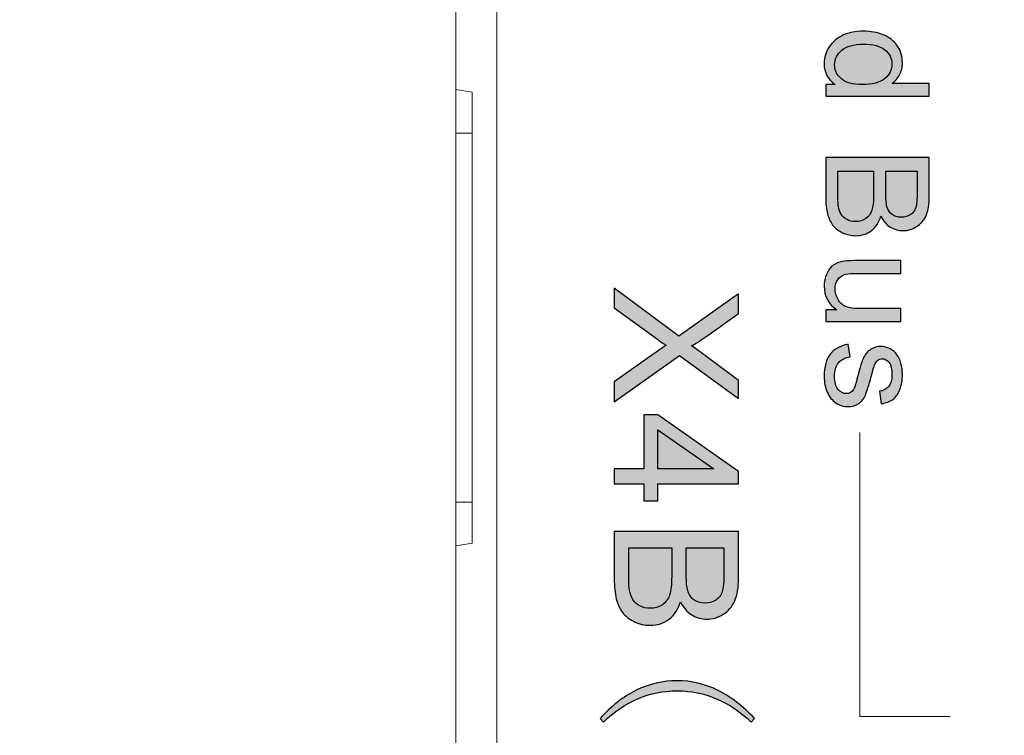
# Model space of a CAD drawing. Header units: millimetres. Extents: x -296 to 295, y -209 to 209.
# Tile 6 of 140: x -260 to -248, y -143 to -134. Entities that reach past the tile are written whole.
import ezdxf
from ezdxf.lldxf.tags import DXFTag

# ---------------------------------------------------------------- set-up
doc = ezdxf.new("R2010")
doc.units = ezdxf.units.MM
doc.header["$MEASUREMENT"] = 0
doc.layers.add('layer 1', color=7, linetype='Continuous')
tags = doc.linetypes.add('New Line1', pattern=[0.2, 0.1, -0.1]).pattern_tags.tags
tags[6:7] = [DXFTag(74, 4), DXFTag(75, 0), DXFTag(340, '0'), DXFTag(46, 1.0), DXFTag(50, 0.0), DXFTag(44, 0.0), DXFTag(45, 0.0)]
tags[4:5] = [DXFTag(74, 4), DXFTag(75, 0), DXFTag(340, '0'), DXFTag(46, 1.0), DXFTag(50, 0.0), DXFTag(44, 0.0), DXFTag(45, 0.0)]

msp = doc.modelspace()

# ---------------------------------------------------------------- hatches: boundary and pattern name
at = {"layer": 'layer 1'}
h = msp.add_hatch(color=250, dxfattribs=at)
edge = h.paths.add_edge_path()
edge.add_spline(control_points=[(-250.343, -134.8412), (-250.343, -134.8412), (-250.2269, -134.8412), (-250.2269, -134.8412), (-250.3171, -134.7833), (-250.3624, -134.6981), (-250.3624, -134.5855), (-250.3624, -134.5126), (-250.3424, -134.4455), (-250.3021, -134.3847), (-250.2622, -134.3235), (-250.206, -134.2762), (-250.1343, -134.2424), (-250.0622, -134.2089), (-249.9796, -134.1921), (-249.8861, -134.1921), (-249.795, -134.1921), (-249.7124, -134.2074), (-249.638, -134.2377), (-249.5639, -134.2683), (-249.5069, -134.3138), (-249.4675, -134.3747), (-249.4278, -134.4352), (-249.4081, -134.5034), (-249.4081, -134.5784), (-249.4081, -134.6337), (-249.4199, -134.6828), (-249.4431, -134.7257), (-249.4663, -134.7686), (-249.4969, -134.8036), (-249.5343, -134.8306), (-249.5343, -134.8306), (-249.08, -134.8306), (-249.08, -134.8306), (-249.08, -134.8306), (-249.08, -134.9859), (-249.08, -134.9859), (-249.08, -134.9859), (-250.343, -134.9859), (-250.343, -134.9859), (-250.343, -134.9859), (-250.343, -134.8412), (-250.343, -134.8412)], knot_values=[0, 0, 0, 0, 0.0714286, 0.0714286, 0.0714286, 0.1428571, 0.1428571, 0.1428571, 0.2142857, 0.2142857, 0.2142857, 0.2857143, 0.2857143, 0.2857143, 0.3571429, 0.3571429, 0.3571429, 0.4285714, 0.4285714, 0.4285714, 0.5, 0.5, 0.5, 0.5714286, 0.5714286, 0.5714286, 0.6428571, 0.6428571, 0.6428571, 0.7142857, 0.7142857, 0.7142857, 0.7857143, 0.7857143, 0.7857143, 0.8571429, 0.8571429, 0.8571429, 0.9285714, 0.9285714, 0.9285714, 1, 1, 1, 1], degree=3, periodic=1)
h = msp.add_hatch(color=250, dxfattribs=at)
edge = h.paths.add_edge_path()
edge.add_spline(control_points=[(-249.8864, -134.3509), (-250.0034, -134.3509), (-250.0908, -134.3756), (-250.1487, -134.4252), (-250.2066, -134.4746), (-250.2354, -134.5331), (-250.2354, -134.6005), (-250.2354, -134.6684), (-250.2078, -134.726), (-250.1525, -134.7736), (-250.0972, -134.8209), (-250.0129, -134.8448), (-249.8994, -134.8448), (-249.7747, -134.8448), (-249.683, -134.8206), (-249.6245, -134.7721), (-249.566, -134.7239), (-249.5369, -134.6642), (-249.5369, -134.5934), (-249.5369, -134.5243), (-249.5648, -134.4667), (-249.621, -134.4202), (-249.6771, -134.3741), (-249.7656, -134.3509), (-249.8864, -134.3509)], knot_values=[0, 0, 0, 0, 0.125, 0.125, 0.125, 0.25, 0.25, 0.25, 0.375, 0.375, 0.375, 0.5, 0.5, 0.5, 0.625, 0.625, 0.625, 0.75, 0.75, 0.75, 0.875, 0.875, 0.875, 1, 1, 1, 1], degree=3, periodic=1)
h = msp.add_hatch(color=250, dxfattribs=at)
edge = h.paths.add_edge_path()
edge.add_spline(control_points=[(-250.343, -135.7338), (-250.343, -135.7338), (-249.08, -135.7338), (-249.08, -135.7338), (-249.08, -135.7338), (-249.08, -136.2077), (-249.08, -136.2077), (-249.08, -136.3041), (-249.0927, -136.3814), (-249.1183, -136.4399), (-249.1438, -136.4981), (-249.1832, -136.5437), (-249.2364, -136.5766), (-249.2894, -136.6098), (-249.3449, -136.6263), (-249.4031, -136.6263), (-249.4569, -136.6263), (-249.5078, -136.6116), (-249.5554, -136.5825), (-249.603, -136.5534), (-249.6416, -136.5093), (-249.671, -136.4502), (-249.6933, -136.5266), (-249.7315, -136.5854), (-249.7856, -136.6263), (-249.8394, -136.6675), (-249.9032, -136.688), (-249.9767, -136.688), (-250.0361, -136.688), (-250.0911, -136.6754), (-250.1419, -136.6504), (-250.1928, -136.6254), (-250.2319, -136.5945), (-250.2595, -136.5578), (-250.2868, -136.5211), (-250.3077, -136.4749), (-250.3218, -136.4196), (-250.3359, -136.3641), (-250.343, -136.2962), (-250.343, -136.2156), (-250.343, -136.2156), (-250.343, -135.7338), (-250.343, -135.7338)], knot_values=[0, 0, 0, 0, 0.0714286, 0.0714286, 0.0714286, 0.1428571, 0.1428571, 0.1428571, 0.2142857, 0.2142857, 0.2142857, 0.2857143, 0.2857143, 0.2857143, 0.3571429, 0.3571429, 0.3571429, 0.4285714, 0.4285714, 0.4285714, 0.5, 0.5, 0.5, 0.5714286, 0.5714286, 0.5714286, 0.6428571, 0.6428571, 0.6428571, 0.7142857, 0.7142857, 0.7142857, 0.7857143, 0.7857143, 0.7857143, 0.8571429, 0.8571429, 0.8571429, 0.9285714, 0.9285714, 0.9285714, 1, 1, 1, 1], degree=3, periodic=1)
h = msp.add_hatch(color=250, dxfattribs=at)
edge = h.paths.add_edge_path()
edge.add_spline(control_points=[(-250.1948, -135.9013), (-250.1948, -135.9013), (-250.1948, -136.2159), (-250.1948, -136.2159), (-250.1948, -136.27), (-250.1928, -136.3079), (-250.1887, -136.33), (-250.1819, -136.3682), (-250.1704, -136.4005), (-250.1543, -136.4264), (-250.1381, -136.4523), (-250.1146, -136.4734), (-250.0837, -136.4902), (-250.0528, -136.5069), (-250.0173, -136.5152), (-249.977, -136.5152), (-249.9297, -136.5152), (-249.8888, -136.5031), (-249.8538, -136.4787), (-249.8188, -136.4546), (-249.7944, -136.4211), (-249.7803, -136.3782), (-249.7662, -136.3355), (-249.7591, -136.2738), (-249.7591, -136.1936), (-249.7591, -136.1936), (-249.7591, -135.9013), (-249.7591, -135.9013), (-249.7591, -135.9013), (-250.1948, -135.9013), (-250.1948, -135.9013)], knot_values=[0, 0, 0, 0, 0.1, 0.1, 0.1, 0.2, 0.2, 0.2, 0.3, 0.3, 0.3, 0.4, 0.4, 0.4, 0.5, 0.5, 0.5, 0.6, 0.6, 0.6, 0.7, 0.7, 0.7, 0.8, 0.8, 0.8, 0.9, 0.9, 0.9, 1, 1, 1, 1], degree=3, periodic=1)
h = msp.add_hatch(color=250, dxfattribs=at)
edge = h.paths.add_edge_path()
edge.add_spline(control_points=[(-249.611, -135.9013), (-249.611, -135.9013), (-249.611, -136.1744), (-249.611, -136.1744), (-249.611, -136.2485), (-249.606, -136.3017), (-249.5963, -136.3338), (-249.5836, -136.3764), (-249.5625, -136.4085), (-249.5331, -136.4299), (-249.5037, -136.4514), (-249.4669, -136.4623), (-249.4225, -136.4623), (-249.3805, -136.4623), (-249.3435, -136.4523), (-249.3117, -136.432), (-249.2797, -136.412), (-249.2576, -136.3832), (-249.2459, -136.3458), (-249.2341, -136.3085), (-249.2282, -136.2444), (-249.2282, -136.1539), (-249.2282, -136.1539), (-249.2282, -135.9013), (-249.2282, -135.9013), (-249.2282, -135.9013), (-249.611, -135.9013), (-249.611, -135.9013)], knot_values=[0, 0, 0, 0, 0.1111111, 0.1111111, 0.1111111, 0.2222222, 0.2222222, 0.2222222, 0.3333333, 0.3333333, 0.3333333, 0.4444444, 0.4444444, 0.4444444, 0.5555556, 0.5555556, 0.5555556, 0.6666667, 0.6666667, 0.6666667, 0.7777778, 0.7777778, 0.7777778, 0.8888889, 0.8888889, 0.8888889, 1, 1, 1, 1], degree=3, periodic=1)
h = msp.add_hatch(color=250, dxfattribs=at)
edge = h.paths.add_edge_path()
edge.add_spline(control_points=[(-250.343, -137.5939), (-250.343, -137.5939), (-250.2069, -137.5939), (-250.2069, -137.5939), (-250.3107, -137.5227), (-250.3624, -137.4263), (-250.3624, -137.3043), (-250.3624, -137.2505), (-250.3521, -137.2002), (-250.3315, -137.1535), (-250.3107, -137.1067), (-250.2848, -137.0721), (-250.2536, -137.0494), (-250.2222, -137.0268), (-250.184, -137.0109), (-250.1387, -137.0018), (-250.1081, -136.9956), (-250.0599, -136.9924), (-249.994, -136.9924), (-249.994, -136.9924), (-249.4275, -136.9924), (-249.4275, -136.9924), (-249.4275, -136.9924), (-249.4275, -137.1476), (-249.4275, -137.1476), (-249.4275, -137.1476), (-249.9341, -137.1476), (-249.9341, -137.1476), (-250.0149, -137.1476), (-250.0696, -137.1508), (-250.0975, -137.157), (-250.1384, -137.1667), (-250.1701, -137.1873), (-250.1934, -137.2191), (-250.2166, -137.2505), (-250.2283, -137.2893), (-250.2283, -137.3358), (-250.2283, -137.3822), (-250.2166, -137.4257), (-250.1928, -137.4663), (-250.169, -137.5069), (-250.1363, -137.5357), (-250.0955, -137.5527), (-250.0546, -137.5695), (-249.9949, -137.578), (-249.917, -137.578), (-249.917, -137.578), (-249.4275, -137.578), (-249.4275, -137.578), (-249.4275, -137.578), (-249.4275, -137.7332), (-249.4275, -137.7332), (-249.4275, -137.7332), (-250.343, -137.7332), (-250.343, -137.7332), (-250.343, -137.7332), (-250.343, -137.5939), (-250.343, -137.5939)], knot_values=[0, 0, 0, 0, 0.0526316, 0.0526316, 0.0526316, 0.1052632, 0.1052632, 0.1052632, 0.1578947, 0.1578947, 0.1578947, 0.2105263, 0.2105263, 0.2105263, 0.2631579, 0.2631579, 0.2631579, 0.3157895, 0.3157895, 0.3157895, 0.3684211, 0.3684211, 0.3684211, 0.4210526, 0.4210526, 0.4210526, 0.4736842, 0.4736842, 0.4736842, 0.5263158, 0.5263158, 0.5263158, 0.5789474, 0.5789474, 0.5789474, 0.6315789, 0.6315789, 0.6315789, 0.6842105, 0.6842105, 0.6842105, 0.7368421, 0.7368421, 0.7368421, 0.7894737, 0.7894737, 0.7894737, 0.8421053, 0.8421053, 0.8421053, 0.8947368, 0.8947368, 0.8947368, 0.9473684, 0.9473684, 0.9473684, 1, 1, 1, 1], degree=3, periodic=1)
h = msp.add_hatch(color=250, dxfattribs=at)
edge = h.paths.add_edge_path()
edge.add_spline(control_points=[(-252.9222, -137.3271), (-252.9222, -137.3271), (-252.1358, -137.9127), (-252.1358, -137.9127), (-252.1358, -137.9127), (-251.4066, -137.3969), (-251.4066, -137.3969), (-251.4066, -137.3969), (-251.4066, -137.6358), (-251.4066, -137.6358), (-251.4066, -137.6358), (-251.7944, -137.912), (-251.7944, -137.912), (-251.8748, -137.9695), (-251.9362, -138.0094), (-251.9789, -138.0323), (-251.9259, -138.0665), (-251.8695, -138.1067), (-251.8099, -138.1529), (-251.8099, -138.1529), (-251.4066, -138.4556), (-251.4066, -138.4556), (-251.4066, -138.4556), (-251.4066, -138.6754), (-251.4066, -138.6754), (-251.4066, -138.6754), (-252.127, -138.1491), (-252.127, -138.1491), (-252.127, -138.1491), (-252.9222, -138.7156), (-252.9222, -138.7156), (-252.9222, -138.7156), (-252.9222, -138.4694), (-252.9222, -138.4694), (-252.9222, -138.4694), (-252.3817, -138.087), (-252.3817, -138.087), (-252.351, -138.0651), (-252.3204, -138.0443), (-252.29, -138.0249), (-252.3408, -137.991), (-252.3764, -137.967), (-252.3966, -137.9522), (-252.3966, -137.9522), (-252.9222, -137.568), (-252.9222, -137.568), (-252.9222, -137.568), (-252.9222, -137.3271), (-252.9222, -137.3271)], knot_values=[0, 0, 0, 0, 0.0625, 0.0625, 0.0625, 0.125, 0.125, 0.125, 0.1875, 0.1875, 0.1875, 0.25, 0.25, 0.25, 0.3125, 0.3125, 0.3125, 0.375, 0.375, 0.375, 0.4375, 0.4375, 0.4375, 0.5, 0.5, 0.5, 0.5625, 0.5625, 0.5625, 0.625, 0.625, 0.625, 0.6875, 0.6875, 0.6875, 0.75, 0.75, 0.75, 0.8125, 0.8125, 0.8125, 0.875, 0.875, 0.875, 0.9375, 0.9375, 0.9375, 1, 1, 1, 1], degree=3, periodic=1)
h = msp.add_hatch(color=250, dxfattribs=at)
edge = h.paths.add_edge_path()
edge.add_spline(control_points=[(-250.0696, -138.0132), (-250.0696, -138.0132), (-250.0449, -138.1666), (-250.0449, -138.1666), (-250.1063, -138.1752), (-250.1534, -138.1993), (-250.1863, -138.2387), (-250.2189, -138.2781), (-250.2354, -138.3333), (-250.2354, -138.4039), (-250.2354, -138.4753), (-250.221, -138.5282), (-250.1919, -138.5629), (-250.1631, -138.5973), (-250.129, -138.6147), (-250.0899, -138.6147), (-250.0549, -138.6147), (-250.0273, -138.5991), (-250.0073, -138.5682), (-249.9935, -138.5465), (-249.9761, -138.4935), (-249.9546, -138.4095), (-249.9261, -138.296), (-249.9014, -138.2175), (-249.8806, -138.1734), (-249.8594, -138.1296), (-249.8306, -138.0964), (-249.7935, -138.0737), (-249.7568, -138.0511), (-249.7159, -138.0396), (-249.6712, -138.0396), (-249.6304, -138.0396), (-249.5928, -138.049), (-249.5581, -138.0676), (-249.5234, -138.0864), (-249.4946, -138.1117), (-249.4716, -138.1437), (-249.454, -138.1678), (-249.439, -138.2007), (-249.4267, -138.2422), (-249.4143, -138.2839), (-249.4081, -138.3283), (-249.4081, -138.376), (-249.4081, -138.4477), (-249.4184, -138.5106), (-249.4393, -138.5647), (-249.4599, -138.6191), (-249.4881, -138.6591), (-249.5234, -138.6849), (-249.5589, -138.7105), (-249.6063, -138.7284), (-249.6657, -138.7381), (-249.6657, -138.7381), (-249.6868, -138.5864), (-249.6868, -138.5864), (-249.6392, -138.5797), (-249.6019, -138.5597), (-249.5751, -138.5268), (-249.5484, -138.4938), (-249.5351, -138.4474), (-249.5351, -138.3871), (-249.5351, -138.3163), (-249.5469, -138.2654), (-249.5704, -138.2351), (-249.5939, -138.2049), (-249.6216, -138.1896), (-249.653, -138.1896), (-249.673, -138.1896), (-249.6912, -138.1957), (-249.7074, -138.2084), (-249.7239, -138.221), (-249.7377, -138.2407), (-249.7486, -138.2678), (-249.7544, -138.2834), (-249.7677, -138.3286), (-249.7883, -138.4045), (-249.8174, -138.5138), (-249.8415, -138.5903), (-249.86, -138.6338), (-249.8785, -138.6773), (-249.9058, -138.7114), (-249.9411, -138.7361), (-249.9767, -138.7611), (-250.0208, -138.7734), (-250.0737, -138.7734), (-250.1252, -138.7734), (-250.1737, -138.7584), (-250.2192, -138.7281), (-250.2648, -138.6979), (-250.3001, -138.6544), (-250.3251, -138.5976), (-250.3501, -138.5406), (-250.3624, -138.4762), (-250.3624, -138.4045), (-250.3624, -138.2857), (-250.3377, -138.1949), (-250.2886, -138.1325), (-250.2392, -138.0702), (-250.1663, -138.0305), (-250.0696, -138.0132)], knot_values=[0, 0, 0, 0, 0.030303, 0.030303, 0.030303, 0.0606061, 0.0606061, 0.0606061, 0.0909091, 0.0909091, 0.0909091, 0.1212121, 0.1212121, 0.1212121, 0.1515152, 0.1515152, 0.1515152, 0.1818182, 0.1818182, 0.1818182, 0.2121212, 0.2121212, 0.2121212, 0.2424242, 0.2424242, 0.2424242, 0.2727273, 0.2727273, 0.2727273, 0.3030303, 0.3030303, 0.3030303, 0.3333333, 0.3333333, 0.3333333, 0.3636364, 0.3636364, 0.3636364, 0.3939394, 0.3939394, 0.3939394, 0.4242424, 0.4242424, 0.4242424, 0.4545455, 0.4545455, 0.4545455, 0.4848485, 0.4848485, 0.4848485, 0.5151515, 0.5151515, 0.5151515, 0.5454545, 0.5454545, 0.5454545, 0.5757576, 0.5757576, 0.5757576, 0.6060606, 0.6060606, 0.6060606, 0.6363636, 0.6363636, 0.6363636, 0.6666667, 0.6666667, 0.6666667, 0.6969697, 0.6969697, 0.6969697, 0.7272727, 0.7272727, 0.7272727, 0.7575758, 0.7575758, 0.7575758, 0.7878788, 0.7878788, 0.7878788, 0.8181818, 0.8181818, 0.8181818, 0.8484848, 0.8484848, 0.8484848, 0.8787879, 0.8787879, 0.8787879, 0.9090909, 0.9090909, 0.9090909, 0.9393939, 0.9393939, 0.9393939, 0.969697, 0.969697, 0.969697, 1, 1, 1, 1], degree=3, periodic=1)
h = msp.add_hatch(color=250, dxfattribs=at)
edge = h.paths.add_edge_path()
edge.add_spline(control_points=[(-252.9222, -139.531), (-252.9222, -139.531), (-252.5602, -139.531), (-252.5602, -139.531), (-252.5602, -139.531), (-252.5602, -138.8727), (-252.5602, -138.8727), (-252.5602, -138.8727), (-252.3888, -138.8727), (-252.3888, -138.8727), (-252.3888, -138.8727), (-251.4066, -139.5649), (-251.4066, -139.5649), (-251.4066, -139.5649), (-251.4066, -139.7173), (-251.4066, -139.7173), (-251.4066, -139.7173), (-252.3888, -139.7173), (-252.3888, -139.7173), (-252.3888, -139.7173), (-252.3888, -139.9226), (-252.3888, -139.9226), (-252.3888, -139.9226), (-252.5602, -139.9226), (-252.5602, -139.9226), (-252.5602, -139.9226), (-252.5602, -139.7173), (-252.5602, -139.7173), (-252.5602, -139.7173), (-252.9222, -139.7173), (-252.9222, -139.7173), (-252.9222, -139.7173), (-252.9222, -139.531), (-252.9222, -139.531)], knot_values=[0, 0, 0, 0, 0.0909091, 0.0909091, 0.0909091, 0.1818182, 0.1818182, 0.1818182, 0.2727273, 0.2727273, 0.2727273, 0.3636364, 0.3636364, 0.3636364, 0.4545455, 0.4545455, 0.4545455, 0.5454545, 0.5454545, 0.5454545, 0.6363636, 0.6363636, 0.6363636, 0.7272727, 0.7272727, 0.7272727, 0.8181818, 0.8181818, 0.8181818, 0.9090909, 0.9090909, 0.9090909, 1, 1, 1, 1], degree=3, periodic=1)
h = msp.add_hatch(color=250, dxfattribs=at)
edge = h.paths.add_edge_path()
edge.add_spline(control_points=[(-252.3888, -139.531), (-252.3888, -139.531), (-251.7069, -139.531), (-251.7069, -139.531), (-251.7069, -139.531), (-252.3888, -139.0558), (-252.3888, -139.0558), (-252.3888, -139.0558), (-252.3888, -139.531), (-252.3888, -139.531)], knot_values=[0, 0, 0, 0, 0.3333333, 0.3333333, 0.3333333, 0.6666667, 0.6666667, 0.6666667, 1, 1, 1, 1], degree=3, periodic=1)
h = msp.add_hatch(color=250, dxfattribs=at)
edge = h.paths.add_edge_path()
edge.add_spline(control_points=[(-252.9222, -140.2966), (-252.9222, -140.2966), (-251.4066, -140.2966), (-251.4066, -140.2966), (-251.4066, -140.2966), (-251.4066, -140.8653), (-251.4066, -140.8653), (-251.4066, -140.981), (-251.4218, -141.0738), (-251.4525, -141.144), (-251.4832, -141.2139), (-251.5305, -141.2685), (-251.5943, -141.308), (-251.6578, -141.3479), (-251.7245, -141.3677), (-251.7944, -141.3677), (-251.8589, -141.3677), (-251.9199, -141.35), (-251.9771, -141.3151), (-252.0342, -141.2802), (-252.0805, -141.2273), (-252.1157, -141.1564), (-252.1425, -141.2481), (-252.1884, -141.3186), (-252.2533, -141.3677), (-252.3179, -141.4171), (-252.3944, -141.4418), (-252.4826, -141.4418), (-252.5539, -141.4418), (-252.6199, -141.4266), (-252.6809, -141.3966), (-252.7419, -141.3666), (-252.7888, -141.3296), (-252.822, -141.2855), (-252.8548, -141.2414), (-252.8799, -141.186), (-252.8968, -141.1197), (-252.9137, -141.053), (-252.9222, -140.9715), (-252.9222, -140.8748), (-252.9222, -140.8748), (-252.9222, -140.2966), (-252.9222, -140.2966)], knot_values=[0, 0, 0, 0, 0.0714286, 0.0714286, 0.0714286, 0.1428571, 0.1428571, 0.1428571, 0.2142857, 0.2142857, 0.2142857, 0.2857143, 0.2857143, 0.2857143, 0.3571429, 0.3571429, 0.3571429, 0.4285714, 0.4285714, 0.4285714, 0.5, 0.5, 0.5, 0.5714286, 0.5714286, 0.5714286, 0.6428571, 0.6428571, 0.6428571, 0.7142857, 0.7142857, 0.7142857, 0.7857143, 0.7857143, 0.7857143, 0.8571429, 0.8571429, 0.8571429, 0.9285714, 0.9285714, 0.9285714, 1, 1, 1, 1], degree=3, periodic=1)
h = msp.add_hatch(color=250, dxfattribs=at)
edge = h.paths.add_edge_path()
edge.add_spline(control_points=[(-252.7444, -140.4977), (-252.7444, -140.4977), (-252.7444, -140.8752), (-252.7444, -140.8752), (-252.7444, -140.9401), (-252.7419, -140.9856), (-252.737, -141.0121), (-252.7289, -141.0579), (-252.7151, -141.0967), (-252.6957, -141.1278), (-252.6763, -141.1588), (-252.6481, -141.1842), (-252.611, -141.2043), (-252.574, -141.2244), (-252.5313, -141.2343), (-252.483, -141.2343), (-252.4262, -141.2343), (-252.3771, -141.2199), (-252.3352, -141.1906), (-252.2932, -141.1616), (-252.2639, -141.1214), (-252.247, -141.0699), (-252.23, -141.0188), (-252.2216, -140.9447), (-252.2216, -140.8484), (-252.2216, -140.8484), (-252.2216, -140.4977), (-252.2216, -140.4977), (-252.2216, -140.4977), (-252.7444, -140.4977), (-252.7444, -140.4977)], knot_values=[0, 0, 0, 0, 0.1, 0.1, 0.1, 0.2, 0.2, 0.2, 0.3, 0.3, 0.3, 0.4, 0.4, 0.4, 0.5, 0.5, 0.5, 0.6, 0.6, 0.6, 0.7, 0.7, 0.7, 0.8, 0.8, 0.8, 0.9, 0.9, 0.9, 1, 1, 1, 1], degree=3, periodic=1)
h = msp.add_hatch(color=250, dxfattribs=at)
edge = h.paths.add_edge_path()
edge.add_spline(control_points=[(-252.0438, -140.4977), (-252.0438, -140.4977), (-252.0438, -140.8254), (-252.0438, -140.8254), (-252.0438, -140.9143), (-252.0378, -140.9782), (-252.0261, -141.0166), (-252.011, -141.0678), (-251.9856, -141.1063), (-251.9503, -141.132), (-251.915, -141.1578), (-251.8709, -141.1708), (-251.8176, -141.1708), (-251.7672, -141.1708), (-251.7227, -141.1588), (-251.6846, -141.1345), (-251.6462, -141.1105), (-251.6197, -141.0759), (-251.6056, -141.0311), (-251.5915, -140.9863), (-251.5844, -140.9094), (-251.5844, -140.8007), (-251.5844, -140.8007), (-251.5844, -140.4977), (-251.5844, -140.4977), (-251.5844, -140.4977), (-252.0438, -140.4977), (-252.0438, -140.4977)], knot_values=[0, 0, 0, 0, 0.1111111, 0.1111111, 0.1111111, 0.2222222, 0.2222222, 0.2222222, 0.3333333, 0.3333333, 0.3333333, 0.4444444, 0.4444444, 0.4444444, 0.5555556, 0.5555556, 0.5555556, 0.6666667, 0.6666667, 0.6666667, 0.7777778, 0.7777778, 0.7777778, 0.8888889, 0.8888889, 0.8888889, 1, 1, 1, 1], degree=3, periodic=1)
h = msp.add_hatch(color=250, dxfattribs=at)
edge = h.paths.add_edge_path()
edge.add_spline(control_points=[(-251.2105, -142.581), (-251.2105, -142.581), (-251.2521, -142.6223), (-251.2521, -142.6223), (-251.3844, -142.4956), (-251.5262, -142.4004), (-251.6779, -142.3372), (-251.8293, -142.2737), (-251.988, -142.242), (-252.1531, -142.242), (-252.3242, -142.242), (-252.484, -142.2737), (-252.6329, -142.3372), (-252.7818, -142.4004), (-252.9222, -142.4956), (-253.0545, -142.6223), (-253.0545, -142.6223), (-253.0958, -142.581), (-253.0958, -142.581), (-252.9582, -142.4268), (-252.8107, -142.3111), (-252.6534, -142.2338), (-252.4964, -142.1566), (-252.3295, -142.1181), (-252.1531, -142.1181), (-251.9824, -142.1181), (-251.8183, -142.1566), (-251.6614, -142.2338), (-251.504, -142.3111), (-251.3541, -142.4268), (-251.2105, -142.581)], knot_values=[0, 0, 0, 0, 0.1, 0.1, 0.1, 0.2, 0.2, 0.2, 0.3, 0.3, 0.3, 0.4, 0.4, 0.4, 0.5, 0.5, 0.5, 0.6, 0.6, 0.6, 0.7, 0.7, 0.7, 0.8, 0.8, 0.8, 0.9, 0.9, 0.9, 1, 1, 1, 1], degree=3, periodic=1)

# ---------------------------------------------------------------- linework, layer by layer
at = {"layer": 'layer 1', "color": 1, "lineweight": 0}
msp.add_open_spline([(295.3283, 209.2747), (295.3283, 209.2747), (295.3283, -208.9236), (295.3283, -208.9236), (295.3283, -208.9236), (-296.1944, -208.9236), (-296.1944, -208.9236), (-296.1944, -208.9236), (-296.1944, 209.2747), (-296.1944, 209.2747), (-296.1944, 209.2747), (295.3283, 209.2747), (295.3283, 209.2747)], degree=3, knots=[0, 0, 0, 0, 0.25, 0.25, 0.25, 0.5, 0.5, 0.5, 0.75, 0.75, 0.75, 1, 1, 1, 1], dxfattribs=at)
at = {"layer": 'layer 1', "color": 5, "lineweight": 0}
msp.add_open_spline([(-281.2487, 194.7284), (-281.2487, 194.7284), (-281.2487, -197.0649), (-281.2487, -197.0649), (-281.2487, -197.0649), (283.3586, -197.0649), (283.3586, -197.0649)], degree=3, knots=[0, 0, 0, 0, 0.5, 0.5, 0.5, 1, 1, 1, 1], dxfattribs=at)
at = {"layer": 'layer 1', "lineweight": 9}
for points in [[(-254.3543, -167.3124), (-254.3543, -167.3124), (-254.3543, -33.4384), (-254.3543, -33.4384)], [(-254.8543, -134.9031), (-254.8543, -134.9031), (-254.8543, -125.9384), (-254.8543, -125.9384)], [(-254.6543, -134.9384), (-254.6543, -134.9384), (-254.8543, -134.9031), (-254.8543, -134.9031)], [(-254.8543, -143.9031), (-254.8543, -143.9031), (-254.8543, -134.9384), (-254.8543, -134.9384)], [(-254.6543, -134.9384), (-254.6543, -134.9384), (-254.6543, -140.4384), (-254.6543, -140.4384)], [(-254.8543, -135.4384), (-254.8543, -135.4384), (-254.6543, -135.4384), (-254.6543, -135.4384)], [(-254.6543, -139.9384), (-254.6543, -139.9384), (-254.8543, -139.9384), (-254.8543, -139.9384)], [(-254.6543, -140.4384), (-254.6543, -140.4384), (-254.8543, -140.4736), (-254.8543, -140.4736)]]:
    msp.add_open_spline(points, degree=3, dxfattribs=at)
at = {"layer": 'layer 1', "linetype": 'New Line1', "lineweight": 9}
msp.add_open_spline([(-254.8543, -116.3884), (-254.8543, -116.3884), (-254.8543, -161.3884), (-254.8543, -161.3884)], degree=3, dxfattribs=at)
at = {"layer": 'layer 1', "color": 250}
for points, knots in [([(-250.343, -134.8412), (-250.343, -134.8412), (-250.2269, -134.8412), (-250.2269, -134.8412), (-250.3171, -134.7833), (-250.3624, -134.6981), (-250.3624, -134.5855), (-250.3624, -134.5126), (-250.3424, -134.4455), (-250.3021, -134.3847), (-250.2622, -134.3235), (-250.206, -134.2762), (-250.1343, -134.2424), (-250.0622, -134.2089), (-249.9796, -134.1921), (-249.8861, -134.1921), (-249.795, -134.1921), (-249.7124, -134.2074), (-249.638, -134.2377), (-249.5639, -134.2683), (-249.5069, -134.3138), (-249.4675, -134.3747), (-249.4278, -134.4352), (-249.4081, -134.5034), (-249.4081, -134.5784), (-249.4081, -134.6337), (-249.4199, -134.6828), (-249.4431, -134.7257), (-249.4663, -134.7686), (-249.4969, -134.8036), (-249.5343, -134.8306), (-249.5343, -134.8306), (-249.08, -134.8306), (-249.08, -134.8306), (-249.08, -134.8306), (-249.08, -134.9859), (-249.08, -134.9859), (-249.08, -134.9859), (-250.343, -134.9859), (-250.343, -134.9859), (-250.343, -134.9859), (-250.343, -134.8412), (-250.343, -134.8412)], [0, 0, 0, 0, 0.0714286, 0.0714286, 0.0714286, 0.1428571, 0.1428571, 0.1428571, 0.2142857, 0.2142857, 0.2142857, 0.2857143, 0.2857143, 0.2857143, 0.3571429, 0.3571429, 0.3571429, 0.4285714, 0.4285714, 0.4285714, 0.5, 0.5, 0.5, 0.5714286, 0.5714286, 0.5714286, 0.6428571, 0.6428571, 0.6428571, 0.7142857, 0.7142857, 0.7142857, 0.7857143, 0.7857143, 0.7857143, 0.8571429, 0.8571429, 0.8571429, 0.9285714, 0.9285714, 0.9285714, 1, 1, 1, 1]), ([(-249.8864, -134.3509), (-250.0034, -134.3509), (-250.0908, -134.3756), (-250.1487, -134.4252), (-250.2066, -134.4746), (-250.2354, -134.5331), (-250.2354, -134.6005), (-250.2354, -134.6684), (-250.2078, -134.726), (-250.1525, -134.7736), (-250.0972, -134.8209), (-250.0129, -134.8448), (-249.8994, -134.8448), (-249.7747, -134.8448), (-249.683, -134.8206), (-249.6245, -134.7721), (-249.566, -134.7239), (-249.5369, -134.6642), (-249.5369, -134.5934), (-249.5369, -134.5243), (-249.5648, -134.4667), (-249.621, -134.4202), (-249.6771, -134.3741), (-249.7656, -134.3509), (-249.8864, -134.3509)], [0, 0, 0, 0, 0.125, 0.125, 0.125, 0.25, 0.25, 0.25, 0.375, 0.375, 0.375, 0.5, 0.5, 0.5, 0.625, 0.625, 0.625, 0.75, 0.75, 0.75, 0.875, 0.875, 0.875, 1, 1, 1, 1]), ([(-250.343, -135.7338), (-250.343, -135.7338), (-249.08, -135.7338), (-249.08, -135.7338), (-249.08, -135.7338), (-249.08, -136.2077), (-249.08, -136.2077), (-249.08, -136.3041), (-249.0927, -136.3814), (-249.1183, -136.4399), (-249.1438, -136.4981), (-249.1832, -136.5437), (-249.2364, -136.5766), (-249.2894, -136.6098), (-249.3449, -136.6263), (-249.4031, -136.6263), (-249.4569, -136.6263), (-249.5078, -136.6116), (-249.5554, -136.5825), (-249.603, -136.5534), (-249.6416, -136.5093), (-249.671, -136.4502), (-249.6933, -136.5266), (-249.7315, -136.5854), (-249.7856, -136.6263), (-249.8394, -136.6675), (-249.9032, -136.688), (-249.9767, -136.688), (-250.0361, -136.688), (-250.0911, -136.6754), (-250.1419, -136.6504), (-250.1928, -136.6254), (-250.2319, -136.5945), (-250.2595, -136.5578), (-250.2868, -136.5211), (-250.3077, -136.4749), (-250.3218, -136.4196), (-250.3359, -136.3641), (-250.343, -136.2962), (-250.343, -136.2156), (-250.343, -136.2156), (-250.343, -135.7338), (-250.343, -135.7338)], [0, 0, 0, 0, 0.0714286, 0.0714286, 0.0714286, 0.1428571, 0.1428571, 0.1428571, 0.2142857, 0.2142857, 0.2142857, 0.2857143, 0.2857143, 0.2857143, 0.3571429, 0.3571429, 0.3571429, 0.4285714, 0.4285714, 0.4285714, 0.5, 0.5, 0.5, 0.5714286, 0.5714286, 0.5714286, 0.6428571, 0.6428571, 0.6428571, 0.7142857, 0.7142857, 0.7142857, 0.7857143, 0.7857143, 0.7857143, 0.8571429, 0.8571429, 0.8571429, 0.9285714, 0.9285714, 0.9285714, 1, 1, 1, 1]), ([(-250.1948, -135.9013), (-250.1948, -135.9013), (-250.1948, -136.2159), (-250.1948, -136.2159), (-250.1948, -136.27), (-250.1928, -136.3079), (-250.1887, -136.33), (-250.1819, -136.3682), (-250.1704, -136.4005), (-250.1543, -136.4264), (-250.1381, -136.4523), (-250.1146, -136.4734), (-250.0837, -136.4902), (-250.0528, -136.5069), (-250.0173, -136.5152), (-249.977, -136.5152), (-249.9297, -136.5152), (-249.8888, -136.5031), (-249.8538, -136.4787), (-249.8188, -136.4546), (-249.7944, -136.4211), (-249.7803, -136.3782), (-249.7662, -136.3355), (-249.7591, -136.2738), (-249.7591, -136.1936), (-249.7591, -136.1936), (-249.7591, -135.9013), (-249.7591, -135.9013), (-249.7591, -135.9013), (-250.1948, -135.9013), (-250.1948, -135.9013)], [0, 0, 0, 0, 0.1, 0.1, 0.1, 0.2, 0.2, 0.2, 0.3, 0.3, 0.3, 0.4, 0.4, 0.4, 0.5, 0.5, 0.5, 0.6, 0.6, 0.6, 0.7, 0.7, 0.7, 0.8, 0.8, 0.8, 0.9, 0.9, 0.9, 1, 1, 1, 1]), ([(-249.611, -135.9013), (-249.611, -135.9013), (-249.611, -136.1744), (-249.611, -136.1744), (-249.611, -136.2485), (-249.606, -136.3017), (-249.5963, -136.3338), (-249.5836, -136.3764), (-249.5625, -136.4085), (-249.5331, -136.4299), (-249.5037, -136.4514), (-249.4669, -136.4623), (-249.4225, -136.4623), (-249.3805, -136.4623), (-249.3435, -136.4523), (-249.3117, -136.432), (-249.2797, -136.412), (-249.2576, -136.3832), (-249.2459, -136.3458), (-249.2341, -136.3085), (-249.2282, -136.2444), (-249.2282, -136.1539), (-249.2282, -136.1539), (-249.2282, -135.9013), (-249.2282, -135.9013), (-249.2282, -135.9013), (-249.611, -135.9013), (-249.611, -135.9013)], [0, 0, 0, 0, 0.1111111, 0.1111111, 0.1111111, 0.2222222, 0.2222222, 0.2222222, 0.3333333, 0.3333333, 0.3333333, 0.4444444, 0.4444444, 0.4444444, 0.5555556, 0.5555556, 0.5555556, 0.6666667, 0.6666667, 0.6666667, 0.7777778, 0.7777778, 0.7777778, 0.8888889, 0.8888889, 0.8888889, 1, 1, 1, 1]), ([(-250.343, -137.5939), (-250.343, -137.5939), (-250.2069, -137.5939), (-250.2069, -137.5939), (-250.3107, -137.5227), (-250.3624, -137.4263), (-250.3624, -137.3043), (-250.3624, -137.2505), (-250.3521, -137.2002), (-250.3315, -137.1535), (-250.3107, -137.1067), (-250.2848, -137.0721), (-250.2536, -137.0494), (-250.2222, -137.0268), (-250.184, -137.0109), (-250.1387, -137.0018), (-250.1081, -136.9956), (-250.0599, -136.9924), (-249.994, -136.9924), (-249.994, -136.9924), (-249.4275, -136.9924), (-249.4275, -136.9924), (-249.4275, -136.9924), (-249.4275, -137.1476), (-249.4275, -137.1476), (-249.4275, -137.1476), (-249.9341, -137.1476), (-249.9341, -137.1476), (-250.0149, -137.1476), (-250.0696, -137.1508), (-250.0975, -137.157), (-250.1384, -137.1667), (-250.1701, -137.1873), (-250.1934, -137.2191), (-250.2166, -137.2505), (-250.2283, -137.2893), (-250.2283, -137.3358), (-250.2283, -137.3822), (-250.2166, -137.4257), (-250.1928, -137.4663), (-250.169, -137.5069), (-250.1363, -137.5357), (-250.0955, -137.5527), (-250.0546, -137.5695), (-249.9949, -137.578), (-249.917, -137.578), (-249.917, -137.578), (-249.4275, -137.578), (-249.4275, -137.578), (-249.4275, -137.578), (-249.4275, -137.7332), (-249.4275, -137.7332), (-249.4275, -137.7332), (-250.343, -137.7332), (-250.343, -137.7332), (-250.343, -137.7332), (-250.343, -137.5939), (-250.343, -137.5939)], [0, 0, 0, 0, 0.0526316, 0.0526316, 0.0526316, 0.1052632, 0.1052632, 0.1052632, 0.1578947, 0.1578947, 0.1578947, 0.2105263, 0.2105263, 0.2105263, 0.2631579, 0.2631579, 0.2631579, 0.3157895, 0.3157895, 0.3157895, 0.3684211, 0.3684211, 0.3684211, 0.4210526, 0.4210526, 0.4210526, 0.4736842, 0.4736842, 0.4736842, 0.5263158, 0.5263158, 0.5263158, 0.5789474, 0.5789474, 0.5789474, 0.6315789, 0.6315789, 0.6315789, 0.6842105, 0.6842105, 0.6842105, 0.7368421, 0.7368421, 0.7368421, 0.7894737, 0.7894737, 0.7894737, 0.8421053, 0.8421053, 0.8421053, 0.8947368, 0.8947368, 0.8947368, 0.9473684, 0.9473684, 0.9473684, 1, 1, 1, 1]), ([(-252.9222, -137.3271), (-252.9222, -137.3271), (-252.1358, -137.9127), (-252.1358, -137.9127), (-252.1358, -137.9127), (-251.4066, -137.3969), (-251.4066, -137.3969), (-251.4066, -137.3969), (-251.4066, -137.6358), (-251.4066, -137.6358), (-251.4066, -137.6358), (-251.7944, -137.912), (-251.7944, -137.912), (-251.8748, -137.9695), (-251.9362, -138.0094), (-251.9789, -138.0323), (-251.9259, -138.0665), (-251.8695, -138.1067), (-251.8099, -138.1529), (-251.8099, -138.1529), (-251.4066, -138.4556), (-251.4066, -138.4556), (-251.4066, -138.4556), (-251.4066, -138.6754), (-251.4066, -138.6754), (-251.4066, -138.6754), (-252.127, -138.1491), (-252.127, -138.1491), (-252.127, -138.1491), (-252.9222, -138.7156), (-252.9222, -138.7156), (-252.9222, -138.7156), (-252.9222, -138.4694), (-252.9222, -138.4694), (-252.9222, -138.4694), (-252.3817, -138.087), (-252.3817, -138.087), (-252.351, -138.0651), (-252.3204, -138.0443), (-252.29, -138.0249), (-252.3408, -137.991), (-252.3764, -137.967), (-252.3966, -137.9522), (-252.3966, -137.9522), (-252.9222, -137.568), (-252.9222, -137.568), (-252.9222, -137.568), (-252.9222, -137.3271), (-252.9222, -137.3271)], [0, 0, 0, 0, 0.0625, 0.0625, 0.0625, 0.125, 0.125, 0.125, 0.1875, 0.1875, 0.1875, 0.25, 0.25, 0.25, 0.3125, 0.3125, 0.3125, 0.375, 0.375, 0.375, 0.4375, 0.4375, 0.4375, 0.5, 0.5, 0.5, 0.5625, 0.5625, 0.5625, 0.625, 0.625, 0.625, 0.6875, 0.6875, 0.6875, 0.75, 0.75, 0.75, 0.8125, 0.8125, 0.8125, 0.875, 0.875, 0.875, 0.9375, 0.9375, 0.9375, 1, 1, 1, 1]), ([(-250.0696, -138.0132), (-250.0696, -138.0132), (-250.0449, -138.1666), (-250.0449, -138.1666), (-250.1063, -138.1752), (-250.1534, -138.1993), (-250.1863, -138.2387), (-250.2189, -138.2781), (-250.2354, -138.3333), (-250.2354, -138.4039), (-250.2354, -138.4753), (-250.221, -138.5282), (-250.1919, -138.5629), (-250.1631, -138.5973), (-250.129, -138.6147), (-250.0899, -138.6147), (-250.0549, -138.6147), (-250.0273, -138.5991), (-250.0073, -138.5682), (-249.9935, -138.5465), (-249.9761, -138.4935), (-249.9546, -138.4095), (-249.9261, -138.296), (-249.9014, -138.2175), (-249.8806, -138.1734), (-249.8594, -138.1296), (-249.8306, -138.0964), (-249.7935, -138.0737), (-249.7568, -138.0511), (-249.7159, -138.0396), (-249.6712, -138.0396), (-249.6304, -138.0396), (-249.5928, -138.049), (-249.5581, -138.0676), (-249.5234, -138.0864), (-249.4946, -138.1117), (-249.4716, -138.1437), (-249.454, -138.1678), (-249.439, -138.2007), (-249.4267, -138.2422), (-249.4143, -138.2839), (-249.4081, -138.3283), (-249.4081, -138.376), (-249.4081, -138.4477), (-249.4184, -138.5106), (-249.4393, -138.5647), (-249.4599, -138.6191), (-249.4881, -138.6591), (-249.5234, -138.6849), (-249.5589, -138.7105), (-249.6063, -138.7284), (-249.6657, -138.7381), (-249.6657, -138.7381), (-249.6868, -138.5864), (-249.6868, -138.5864), (-249.6392, -138.5797), (-249.6019, -138.5597), (-249.5751, -138.5268), (-249.5484, -138.4938), (-249.5351, -138.4474), (-249.5351, -138.3871), (-249.5351, -138.3163), (-249.5469, -138.2654), (-249.5704, -138.2351), (-249.5939, -138.2049), (-249.6216, -138.1896), (-249.653, -138.1896), (-249.673, -138.1896), (-249.6912, -138.1957), (-249.7074, -138.2084), (-249.7239, -138.221), (-249.7377, -138.2407), (-249.7486, -138.2678), (-249.7544, -138.2834), (-249.7677, -138.3286), (-249.7883, -138.4045), (-249.8174, -138.5138), (-249.8415, -138.5903), (-249.86, -138.6338), (-249.8785, -138.6773), (-249.9058, -138.7114), (-249.9411, -138.7361), (-249.9767, -138.7611), (-250.0208, -138.7734), (-250.0737, -138.7734), (-250.1252, -138.7734), (-250.1737, -138.7584), (-250.2192, -138.7281), (-250.2648, -138.6979), (-250.3001, -138.6544), (-250.3251, -138.5976), (-250.3501, -138.5406), (-250.3624, -138.4762), (-250.3624, -138.4045), (-250.3624, -138.2857), (-250.3377, -138.1949), (-250.2886, -138.1325), (-250.2392, -138.0702), (-250.1663, -138.0305), (-250.0696, -138.0132)], [0, 0, 0, 0, 0.030303, 0.030303, 0.030303, 0.0606061, 0.0606061, 0.0606061, 0.0909091, 0.0909091, 0.0909091, 0.1212121, 0.1212121, 0.1212121, 0.1515152, 0.1515152, 0.1515152, 0.1818182, 0.1818182, 0.1818182, 0.2121212, 0.2121212, 0.2121212, 0.2424242, 0.2424242, 0.2424242, 0.2727273, 0.2727273, 0.2727273, 0.3030303, 0.3030303, 0.3030303, 0.3333333, 0.3333333, 0.3333333, 0.3636364, 0.3636364, 0.3636364, 0.3939394, 0.3939394, 0.3939394, 0.4242424, 0.4242424, 0.4242424, 0.4545455, 0.4545455, 0.4545455, 0.4848485, 0.4848485, 0.4848485, 0.5151515, 0.5151515, 0.5151515, 0.5454545, 0.5454545, 0.5454545, 0.5757576, 0.5757576, 0.5757576, 0.6060606, 0.6060606, 0.6060606, 0.6363636, 0.6363636, 0.6363636, 0.6666667, 0.6666667, 0.6666667, 0.6969697, 0.6969697, 0.6969697, 0.7272727, 0.7272727, 0.7272727, 0.7575758, 0.7575758, 0.7575758, 0.7878788, 0.7878788, 0.7878788, 0.8181818, 0.8181818, 0.8181818, 0.8484848, 0.8484848, 0.8484848, 0.8787879, 0.8787879, 0.8787879, 0.9090909, 0.9090909, 0.9090909, 0.9393939, 0.9393939, 0.9393939, 0.969697, 0.969697, 0.969697, 1, 1, 1, 1]), ([(-252.9222, -139.531), (-252.9222, -139.531), (-252.5602, -139.531), (-252.5602, -139.531), (-252.5602, -139.531), (-252.5602, -138.8727), (-252.5602, -138.8727), (-252.5602, -138.8727), (-252.3888, -138.8727), (-252.3888, -138.8727), (-252.3888, -138.8727), (-251.4066, -139.5649), (-251.4066, -139.5649), (-251.4066, -139.5649), (-251.4066, -139.7173), (-251.4066, -139.7173), (-251.4066, -139.7173), (-252.3888, -139.7173), (-252.3888, -139.7173), (-252.3888, -139.7173), (-252.3888, -139.9226), (-252.3888, -139.9226), (-252.3888, -139.9226), (-252.5602, -139.9226), (-252.5602, -139.9226), (-252.5602, -139.9226), (-252.5602, -139.7173), (-252.5602, -139.7173), (-252.5602, -139.7173), (-252.9222, -139.7173), (-252.9222, -139.7173), (-252.9222, -139.7173), (-252.9222, -139.531), (-252.9222, -139.531)], [0, 0, 0, 0, 0.0909091, 0.0909091, 0.0909091, 0.1818182, 0.1818182, 0.1818182, 0.2727273, 0.2727273, 0.2727273, 0.3636364, 0.3636364, 0.3636364, 0.4545455, 0.4545455, 0.4545455, 0.5454545, 0.5454545, 0.5454545, 0.6363636, 0.6363636, 0.6363636, 0.7272727, 0.7272727, 0.7272727, 0.8181818, 0.8181818, 0.8181818, 0.9090909, 0.9090909, 0.9090909, 1, 1, 1, 1]), ([(-252.3888, -139.531), (-252.3888, -139.531), (-251.7069, -139.531), (-251.7069, -139.531), (-251.7069, -139.531), (-252.3888, -139.0558), (-252.3888, -139.0558), (-252.3888, -139.0558), (-252.3888, -139.531), (-252.3888, -139.531)], [0, 0, 0, 0, 0.3333333, 0.3333333, 0.3333333, 0.6666667, 0.6666667, 0.6666667, 1, 1, 1, 1]), ([(-252.9222, -140.2966), (-252.9222, -140.2966), (-251.4066, -140.2966), (-251.4066, -140.2966), (-251.4066, -140.2966), (-251.4066, -140.8653), (-251.4066, -140.8653), (-251.4066, -140.981), (-251.4218, -141.0738), (-251.4525, -141.144), (-251.4832, -141.2139), (-251.5305, -141.2685), (-251.5943, -141.308), (-251.6578, -141.3479), (-251.7245, -141.3677), (-251.7944, -141.3677), (-251.8589, -141.3677), (-251.9199, -141.35), (-251.9771, -141.3151), (-252.0342, -141.2802), (-252.0805, -141.2273), (-252.1157, -141.1564), (-252.1425, -141.2481), (-252.1884, -141.3186), (-252.2533, -141.3677), (-252.3179, -141.4171), (-252.3944, -141.4418), (-252.4826, -141.4418), (-252.5539, -141.4418), (-252.6199, -141.4266), (-252.6809, -141.3966), (-252.7419, -141.3666), (-252.7888, -141.3296), (-252.822, -141.2855), (-252.8548, -141.2414), (-252.8799, -141.186), (-252.8968, -141.1197), (-252.9137, -141.053), (-252.9222, -140.9715), (-252.9222, -140.8748), (-252.9222, -140.8748), (-252.9222, -140.2966), (-252.9222, -140.2966)], [0, 0, 0, 0, 0.0714286, 0.0714286, 0.0714286, 0.1428571, 0.1428571, 0.1428571, 0.2142857, 0.2142857, 0.2142857, 0.2857143, 0.2857143, 0.2857143, 0.3571429, 0.3571429, 0.3571429, 0.4285714, 0.4285714, 0.4285714, 0.5, 0.5, 0.5, 0.5714286, 0.5714286, 0.5714286, 0.6428571, 0.6428571, 0.6428571, 0.7142857, 0.7142857, 0.7142857, 0.7857143, 0.7857143, 0.7857143, 0.8571429, 0.8571429, 0.8571429, 0.9285714, 0.9285714, 0.9285714, 1, 1, 1, 1]), ([(-252.7444, -140.4977), (-252.7444, -140.4977), (-252.7444, -140.8752), (-252.7444, -140.8752), (-252.7444, -140.9401), (-252.7419, -140.9856), (-252.737, -141.0121), (-252.7289, -141.0579), (-252.7151, -141.0967), (-252.6957, -141.1278), (-252.6763, -141.1588), (-252.6481, -141.1842), (-252.611, -141.2043), (-252.574, -141.2244), (-252.5313, -141.2343), (-252.483, -141.2343), (-252.4262, -141.2343), (-252.3771, -141.2199), (-252.3352, -141.1906), (-252.2932, -141.1616), (-252.2639, -141.1214), (-252.247, -141.0699), (-252.23, -141.0188), (-252.2216, -140.9447), (-252.2216, -140.8484), (-252.2216, -140.8484), (-252.2216, -140.4977), (-252.2216, -140.4977), (-252.2216, -140.4977), (-252.7444, -140.4977), (-252.7444, -140.4977)], [0, 0, 0, 0, 0.1, 0.1, 0.1, 0.2, 0.2, 0.2, 0.3, 0.3, 0.3, 0.4, 0.4, 0.4, 0.5, 0.5, 0.5, 0.6, 0.6, 0.6, 0.7, 0.7, 0.7, 0.8, 0.8, 0.8, 0.9, 0.9, 0.9, 1, 1, 1, 1]), ([(-252.0438, -140.4977), (-252.0438, -140.4977), (-252.0438, -140.8254), (-252.0438, -140.8254), (-252.0438, -140.9143), (-252.0378, -140.9782), (-252.0261, -141.0166), (-252.011, -141.0678), (-251.9856, -141.1063), (-251.9503, -141.132), (-251.915, -141.1578), (-251.8709, -141.1708), (-251.8176, -141.1708), (-251.7672, -141.1708), (-251.7227, -141.1588), (-251.6846, -141.1345), (-251.6462, -141.1105), (-251.6197, -141.0759), (-251.6056, -141.0311), (-251.5915, -140.9863), (-251.5844, -140.9094), (-251.5844, -140.8007), (-251.5844, -140.8007), (-251.5844, -140.4977), (-251.5844, -140.4977), (-251.5844, -140.4977), (-252.0438, -140.4977), (-252.0438, -140.4977)], [0, 0, 0, 0, 0.1111111, 0.1111111, 0.1111111, 0.2222222, 0.2222222, 0.2222222, 0.3333333, 0.3333333, 0.3333333, 0.4444444, 0.4444444, 0.4444444, 0.5555556, 0.5555556, 0.5555556, 0.6666667, 0.6666667, 0.6666667, 0.7777778, 0.7777778, 0.7777778, 0.8888889, 0.8888889, 0.8888889, 1, 1, 1, 1]), ([(-251.2105, -142.581), (-251.2105, -142.581), (-251.2521, -142.6223), (-251.2521, -142.6223), (-251.3844, -142.4956), (-251.5262, -142.4004), (-251.6779, -142.3372), (-251.8293, -142.2737), (-251.988, -142.242), (-252.1531, -142.242), (-252.3242, -142.242), (-252.484, -142.2737), (-252.6329, -142.3372), (-252.7818, -142.4004), (-252.9222, -142.4956), (-253.0545, -142.6223), (-253.0545, -142.6223), (-253.0958, -142.581), (-253.0958, -142.581), (-252.9582, -142.4268), (-252.8107, -142.3111), (-252.6534, -142.2338), (-252.4964, -142.1566), (-252.3295, -142.1181), (-252.1531, -142.1181), (-251.9824, -142.1181), (-251.8183, -142.1566), (-251.6614, -142.2338), (-251.504, -142.3111), (-251.3541, -142.4268), (-251.2105, -142.581)], [0, 0, 0, 0, 0.1, 0.1, 0.1, 0.2, 0.2, 0.2, 0.3, 0.3, 0.3, 0.4, 0.4, 0.4, 0.5, 0.5, 0.5, 0.6, 0.6, 0.6, 0.7, 0.7, 0.7, 0.8, 0.8, 0.8, 0.9, 0.9, 0.9, 1, 1, 1, 1])]:
    msp.add_open_spline(points, degree=3, knots=knots, dxfattribs=at)
at = {"layer": 'layer 1', "color": 250, "lineweight": 20}
msp.add_open_spline([(-248.8251, -142.5531), (-248.8251, -142.5531), (-249.9265, -142.5531), (-249.9265, -142.5531), (-249.9265, -142.5531), (-249.9265, -139.0908), (-249.9265, -139.0908)], degree=3, knots=[0, 0, 0, 0, 0.5, 0.5, 0.5, 1, 1, 1, 1], dxfattribs=at)

doc.saveas('drawing.dxf')
